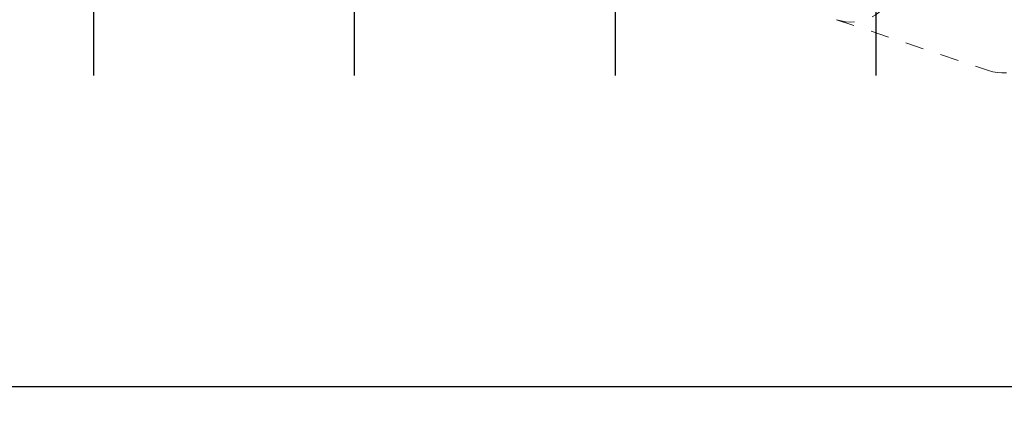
# Model space of a CAD drawing. Header units: inches. Extents: x 0.1 to 87.3, y 0.1 to 33.9.
# Tile 20 of 174: x 10.9 to 16.3, y 14.5 to 16.7. Entities that reach past the tile are written whole.
import ezdxf

# ---------------------------------------------------------------- set-up
doc = ezdxf.new("R2010")
doc.units = ezdxf.units.IN
doc.header["$MEASUREMENT"] = 0
doc.linetypes.add('DOT2', pattern=[0.025, 0, -0.025])
doc.layers.add('DIMENSIONS', color=171, linetype='Continuous')
doc.styles.add('SLDTEXTSTYLE0', font='TXT', dxfattribs={"width": 0.75})
doc.dimstyles.new('SLDDIMSTYLE7', dxfattribs={"dimtxt": 0.125, "dimasz": 0.13, "dimexe": 0, "dimexo": 0.0625, "dimgap": 0.03125, "dimtad": 0, "dimtih": 1, "dimtoh": 1, "dimdec": 1, "dimrnd": 1e-09, "dimzin": 12, "dimdsep": 46, "dimtxsty": 'SLDTEXTSTYLE0', "dimsah": 1, "dimcen": 0.09, "dimadec": 0, "dimazin": 3, "dimtfac": 1, "dimtdec": 1, "dimtofl": 0, "dimtmove": 0, "dimatfit": 3, "dimfxl": 1, "dimfrac": 2, "dimtolj": 1, "dimtzin": 12, "dimarcsym": 0})

# ---------------------------------------------------------------- blocks, each defined once
blk = doc.blocks.new('_D_10')
at = {"layer": 'DIMENSIONS'}
for p, q in [((2.8197, 20.8042), (2.8197, 14.5427)), ((48.3846, 20.3884), (48.3846, 14.5427)), ((2.8197, 14.6677), (27.4208, 14.6677)), ((48.3846, 14.6677), (27.7909, 14.6677))]:
    blk.add_line(p, q, dxfattribs=at)
for centre, start, end in [((27.6426, 14.655), 153.4349, 206.5651), ((27.569, 14.655), 333.4349, 26.5651)]:
    blk.add_arc(centre, 0.2219, start, end, dxfattribs=at)
for points in [[(2.8197, 14.6677), (2.9497, 14.6477), (2.9497, 14.6877)], [(48.3846, 14.6677), (48.2546, 14.6877), (48.2546, 14.6477)]]:
    blk.add_solid(points, dxfattribs=at)
at = {"layer": 'DIMENSIONS', "insert": (27.4442, 14.7169), "char_height": 0.125, "attachment_point": 1, "style": 'SLDTEXTSTYLE0'}
blk.add_mtext('45.6', dxfattribs=at)

msp = doc.modelspace()

# ---------------------------------------------------------------- linework, layer by layer
at = {"color": 7, "linetype": 'Continuous'}
for p, q in [((11.33457, 16.36386), (11.33457, 20.59835)), ((12.75957, 16.36386), (12.75957, 20.59835)), ((14.18457, 16.36386), (14.18457, 20.59835)), ((15.60957, 16.36386), (15.60957, 20.59835))]:
    msp.add_line(p, q, dxfattribs=at)
at = {"color": 7, "linetype": 'DOT2', "lineweight": 18}
msp.add_line((15.39248, 16.66835), (16.22243, 16.39122), dxfattribs=at)
for centre in [(15.47166, 16.90548), (16.30161, 16.62835)]:
    msp.add_arc(centre, 0.25, 251.53551, 341.53551, dxfattribs=at)

# ---------------------------------------------------------------- dimensions: what is measured, and where the dimension line sits
at = {"layer": 'DIMENSIONS'}
dim = msp.add_linear_dim(base=(2.81968, 14.66772), p1=(48.38457, 20.43835), p2=(2.81968, 20.85419), angle=0, text='(<>)', dimstyle='SLDDIMSTYLE7', dxfattribs=at)
dim.commit()
dim.dimension.update_dxf_attribs({"geometry": '_D_10', "text_midpoint": (27.60583, 14.66772), "dimtype": 160})

doc.saveas('drawing.dxf')
